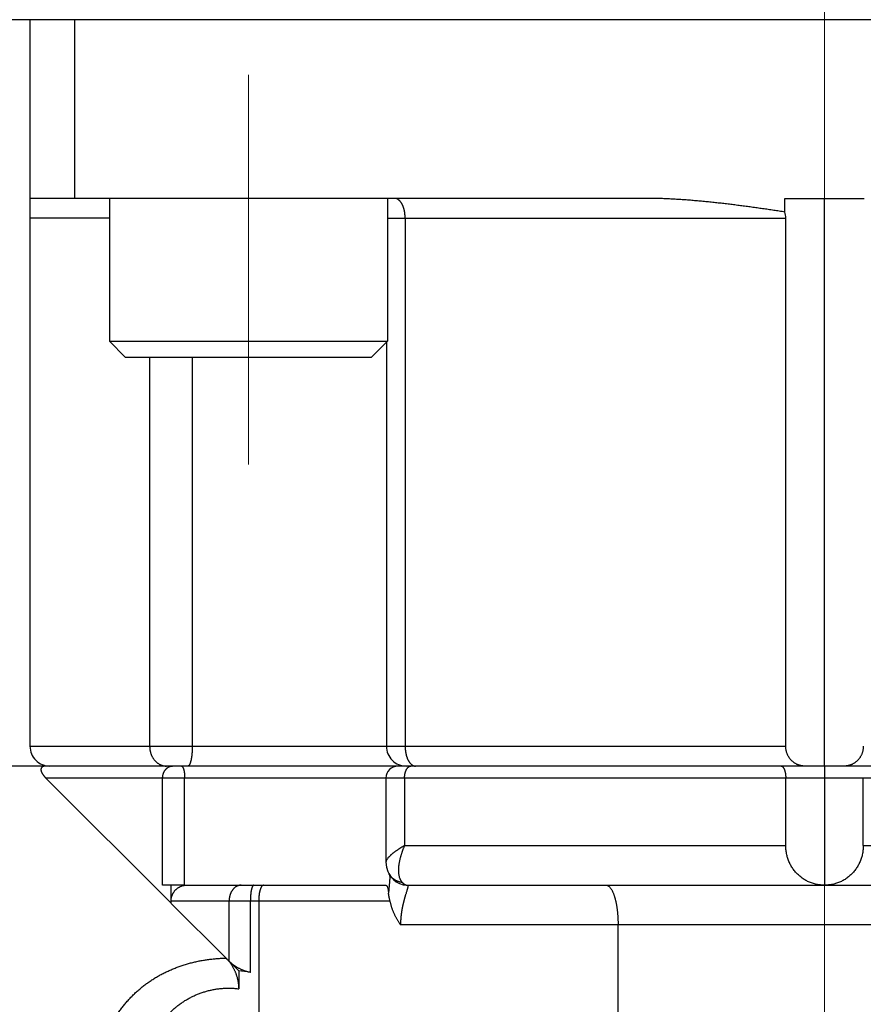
# Model space of a CAD drawing. Header units: millimetres. Extents: x 0 to 1300, y 0 to 891.
# Tile 110 of 142: x 403 to 424, y 488 to 513. Entities that reach past the tile are written whole.
import ezdxf

# ---------------------------------------------------------------- set-up
doc = ezdxf.new("R2010")
doc.units = ezdxf.units.MM
doc.header["$LTSCALE"] = 0.547069
doc.linetypes.add('CENTER', pattern=[50.8, 31.75, -6.35, 6.35, -6.35])
doc.layers.add('NoLayerName_001', color=7, linetype='Continuous')
doc.layers.add('NoLayerName_007', color=7, linetype='Continuous')
doc.styles.get("Standard").update_dxf_attribs({"font": 'txt', "bigfont": 'extfont2'})
doc.dimstyles.get("Standard").update_dxf_attribs({"dimtxt": 2.5, "dimasz": 2.5, "dimexe": 1, "dimexo": 1, "dimtad": 1, "dimdec": 3, "dimzin": 0, "dimdsep": 46, "dimtxsty": 'Standard', "dimcen": 2.5, "dimadec": 3, "dimazin": 0, "dimtfac": 0.75, "dimtdec": 3, "dimtmove": 0, "dimatfit": 3, "dimfxl": 1, "dimarcsym": 0})

# ---------------------------------------------------------------- blocks, each defined once
blk = doc.blocks.new('_OPEN30')
at = {"color": 0, "linetype": 'ByBlock', "lineweight": -2}
for p, q in [((-1, 0.267949), (0, 0)), ((0, 0), (-1, -0.267949)), ((0, 0), (-1, 0))]:
    blk.add_line(p, q, dxfattribs=at)
blk = doc.blocks.new('*D143')
at = {"layer": 'Defpoints', "color": 0}
for p in [(334.5, 555.491), (555, 527.991), (334.5, 392.362)]:
    blk.add_point(p, dxfattribs=at)
at = {"layer": 'NoLayerName_001', "color": 0, "linetype": 'Continuous', "lineweight": 13}
for p, q in [((334.5, 552.491), (334.5, 389.362)), ((555, 524.991), (555, 389.362)), ((550.5, 392.362), (339, 392.362))]:
    blk.add_line(p, q, dxfattribs=at)
at = {"layer": 'NoLayerName_001', "color": 0, "lineweight": 13, "xscale": 4.5, "yscale": 4.5, "zscale": 4.5, "rotation": 180}
blk.add_blockref('_OPEN30', (334.5, 392.362), dxfattribs=at)
at = {"layer": 'NoLayerName_001', "color": 0, "lineweight": 13, "xscale": 4.5, "yscale": 4.5, "zscale": 4.5}
blk.add_blockref('_OPEN30', (555, 392.362), dxfattribs=at)
at = {"layer": 'NoLayerName_001', "color": 0, "lineweight": 13, "insert": (444.75, 401.584), "char_height": 10.5, "attachment_point": 5}
blk.add_mtext('\\W0.8000;２２１', dxfattribs=at)

msp = doc.modelspace()

# ---------------------------------------------------------------- linework, layer by layer
at = {"layer": 'NoLayerName_001', "color": 4, "linetype": 'CENTER', "lineweight": 13}
for p, q in [((423, 516.0819), (423, 508.0412)), ((423, 490.7412), (423, 441.2816))]:
    msp.add_line(p, q, dxfattribs=at)
at = {"layer": 'NoLayerName_001', "color": 7, "linetype": 'Continuous', "lineweight": 25}
msp.add_line((443.6, 512.5412), (401.4, 512.5412), dxfattribs=at)
at = {"layer": 'NoLayerName_001', "color": 2, "linetype": 'CENTER', "lineweight": 13}
msp.add_line((408.5, 501.334), (408.5, 511.1484), dxfattribs=at)
at = {"layer": 'NoLayerName_001', "color": 110, "linetype": 'Continuous', "lineweight": 25}
for p, q in [((405, 508.0412), (405, 504.4412)), ((412, 508.0412), (412, 504.4412)), ((405, 504.4412), (405.4, 504.0412)), ((405, 504.4412), (412, 504.4412)), ((412, 504.4412), (411.6, 504.0412)), ((405.4, 504.0412), (411.6, 504.0412))]:
    msp.add_line(p, q, dxfattribs=at)
at = {"layer": 'NoLayerName_007', "color": 7, "linetype": 'Continuous', "lineweight": 25}
for p, q in [((403, 512.5412), (403, 494.2412)), ((404.1254, 508.0412), (404.1254, 512.5412)), ((418.5, 508.0412), (403, 508.0412)), ((422, 508.0412), (424, 508.0412)), ((422, 507.6973), (422, 508.0412)), ((423, 493.7412), (423, 508.0412)), ((422.0238, 494.2412), (422.0238, 507.5412)), ((411.9715, 504.4127), (411.9715, 494.2412)), ((442.6, 493.7412), (383, 493.7412)), ((423, 493.7412), (423, 493.4412)), ((406.5531, 490.2881), (403.4, 493.4412)), ((411.9608, 493.4412), (411.9608, 491.3217)), ((422.024, 491.7412), (422.024, 493.4412)), ((423, 493.4412), (423, 490.7412)), ((423.976, 491.7412), (423.976, 493.4412)), ((411.9608, 491.3208), (411.9608, 491.3204)), ((406.894, 490.7412), (406.3393, 490.7412)), ((406.5531, 490.2881), (406.5531, 490.7412)), ((406.9497, 490.7412), (411.954, 490.7412)), ((412.4835, 490.7417), (412.5063, 490.7412)), ((412.5062, 490.7412), (433.4368, 490.7412)), ((406.5567, 490.2841), (407.9361, 488.9046)), ((408.0132, 488.8274), (408.2535, 488.5872)), ((408.2535, 488.5872), (408.2535, 488.1325))]:
    msp.add_line(p, q, dxfattribs=at)
at = {"layer": 'NoLayerName_007', "color": 8, "linetype": 'Continuous', "lineweight": 25}
for p, q in [((405, 507.5412), (403, 507.5412)), ((412, 507.5412), (422.0238, 507.5412)), ((412.4436, 507.5412), (412.4436, 494.2412)), ((406.0128, 504.0412), (406.0128, 494.2412)), ((407.0853, 504.0412), (407.0853, 494.2412)), ((403, 494.2412), (422.0238, 494.2412)), ((442.9, 493.4412), (403.4, 493.4412)), ((406.3393, 490.7412), (406.3393, 493.4412)), ((406.894, 490.7412), (406.894, 493.4412)), ((412.4296, 493.4412), (412.4296, 491.7412)), ((412.4296, 491.7412), (422.024, 491.7412)), ((423.976, 491.7412), (433.4626, 491.7412)), ((412.0502, 490.8265), (412.0258, 490.5418)), ((408.0132, 490.3412), (406.5522, 490.3412)), ((412.0645, 490.3412), (408.0132, 490.3412)), ((408.0132, 488.8274), (408.0132, 490.3412)), ((408.5473, 488.5437), (408.5473, 490.3412)), ((408.7575, 490.3412), (408.7575, 465.9038)), ((437.374, 489.7412), (412.3273, 489.7412)), ((417.8034, 462.1272), (417.8034, 489.7412))]:
    msp.add_line(p, q, dxfattribs=at)
at = {"layer": 'NoLayerName_007', "color": 7, "linetype": 'Continuous', "lineweight": 25}
for points in [[(411.9607, 491.3206), (411.9728, 491.1983), (412.0092, 491.0825), (412.0313, 491.0371)], [(412.0336, 491.0327), (412.0467, 491.0101), (412.0919, 490.9451), (412.1491, 490.8832), (412.2208, 490.8269), (412.3039, 490.7825), (412.3916, 490.7541), (412.4835, 490.7417)]]:
    msp.add_lwpolyline(points, dxfattribs=at)
for centre, radius, start, end in [((421.5007, 507.5412), 0.5231, 0.0035, 17.36305), ((403.5, 494.2412), 0.5, 180, 270.00165), ((412.4715, 494.2412), 0.5, 180, 270.00013), ((412.2608, 493.4412), 0.3, 90.0003, 180), ((408.0049, 485.8893), 2.7093, 78.45048, 84.73528)]:
    msp.add_arc(centre, radius, start, end, dxfattribs=at)
at = {"layer": 'NoLayerName_007', "color": 8, "linetype": 'Continuous', "lineweight": 25}
msp.add_arc((409.1742, 491.1213), 2.8899, 356.90264, 357.40055, dxfattribs=at)
for points, knots in [([(412.4436, 507.5412), (412.4436, 507.547), (412.4436, 507.5587), (412.4431, 507.5761), (412.4423, 507.5936), (412.4411, 507.6111), (412.4397, 507.6285), (412.4379, 507.6459), (412.4357, 507.6633), (412.4332, 507.6806), (412.4304, 507.6979), (412.4272, 507.7151), (412.4237, 507.7323), (412.4198, 507.7494), (412.4155, 507.7664), (412.4108, 507.7833), (412.4057, 507.8001), (412.4002, 507.8167), (412.3942, 507.8332), (412.3878, 507.8494), (412.3808, 507.8655), (412.3733, 507.8813), (412.3653, 507.8969), (412.3568, 507.9121), (412.3477, 507.9271), (412.3379, 507.9416), (412.3275, 507.9556), (412.3165, 507.9692), (412.3047, 507.982), (412.292, 507.9942), (412.2783, 508.0053), (412.2635, 508.0154), (412.2479, 508.0241), (412.2315, 508.0314), (412.2146, 508.0368), (412.1973, 508.0406), (412.1855, 508.0408), (412.1797, 508.0412)], [0, 0, 0, 0, 0.01746569, 0.03493762, 0.05241523, 0.0698982, 0.0873864, 0.10487998, 0.12237931, 0.13988504, 0.15739809, 0.17491963, 0.19245116, 0.20999273, 0.22753798, 0.24508014, 0.26261418, 0.28013692, 0.29764718, 0.31514593, 0.33263645, 0.35012446, 0.36761824, 0.38512087, 0.40261807, 0.42009804, 0.43755586, 0.45499542, 0.47244174, 0.4899515, 0.50761667, 0.52548373, 0.54343067, 0.56133344, 0.57910594, 0.59671445, 0.61419426, 0.61419426, 0.61419426, 0.61419426]), ([(406.0128, 494.2412), (406.013, 494.2332), (406.0131, 494.2171), (406.0147, 494.193), (406.0172, 494.1689), (406.0206, 494.1449), (406.0251, 494.1211), (406.0306, 494.0975), (406.0371, 494.0741), (406.0446, 494.0511), (406.0531, 494.0283), (406.0626, 494.006), (406.073, 493.9842), (406.0845, 493.9628), (406.097, 493.9421), (406.1105, 493.9219), (406.1249, 493.9025), (406.1403, 493.8838), (406.1567, 493.8659), (406.174, 493.8488), (406.1922, 493.8328), (406.2113, 493.8178), (406.2312, 493.8039), (406.2519, 493.7912), (406.2733, 493.7798), (406.2955, 493.7698), (406.3183, 493.7612), (406.3416, 493.754), (406.3653, 493.7484), (406.3893, 493.7443), (406.4134, 493.7416), (406.4295, 493.7415), (406.4375, 493.7412)], [0, 0, 0, 0, 0.02411487, 0.04827138, 0.07246064, 0.09667427, 0.12090472, 0.14514561, 0.16939197, 0.19364058, 0.21788919, 0.24213261, 0.26636642, 0.29058889, 0.31480138, 0.33900867, 0.36321943, 0.38744651, 0.41169668, 0.43595764, 0.46021894, 0.48447598, 0.50873096, 0.53299378, 0.55728304, 0.58161841, 0.60598382, 0.63035034, 0.65469016, 0.6789784, 0.70319515, 0.72732736, 0.72732736, 0.72732736, 0.72732736]), ([(407.0853, 494.2412), (407.0853, 494.2368), (407.0853, 494.228), (407.0852, 494.2148), (407.085, 494.2017), (407.0847, 494.1885), (407.0844, 494.1753), (407.0839, 494.1621), (407.0834, 494.1489), (407.0828, 494.1358), (407.0822, 494.1226), (407.0814, 494.1094), (407.0806, 494.0963), (407.0796, 494.0831), (407.0786, 494.07), (407.0775, 494.0568), (407.0762, 494.0437), (407.0749, 494.0305), (407.0735, 494.0174), (407.072, 494.0043), (407.0704, 493.9912), (407.0686, 493.9782), (407.0668, 493.9652), (407.0648, 493.9521), (407.0627, 493.9392), (407.0604, 493.9262), (407.058, 493.9132), (407.0554, 493.9003), (407.0526, 493.8873), (407.0496, 493.8744), (407.0463, 493.8615), (407.0428, 493.8488), (407.0392, 493.8362), (407.0352, 493.8238), (407.031, 493.8117), (407.0263, 493.7995), (407.0207, 493.7872), (407.0141, 493.7748), (407.0067, 493.7624), (407, 493.7554), (406.9969, 493.7518)], [0, 0, 0, 0, 0.01318312, 0.02636693, 0.03955135, 0.0527363, 0.06592175, 0.0791077, 0.09229414, 0.10548114, 0.11866875, 0.13185709, 0.14504629, 0.15823651, 0.17142795, 0.18462084, 0.19781538, 0.21101058, 0.2242042, 0.23739401, 0.25057787, 0.26375374, 0.2769197, 0.29007521, 0.30322773, 0.31638807, 0.32956762, 0.34277836, 0.35603291, 0.36933158, 0.38262702, 0.39586141, 0.40897795, 0.42192117, 0.43472287, 0.44765142, 0.46103276, 0.47520394, 0.48991999, 0.50417545, 0.50417545, 0.50417545, 0.50417545]), ([(412.4436, 494.2412), (412.4437, 494.2345), (412.4437, 494.2211), (412.4444, 494.2009), (412.4454, 494.1808), (412.4469, 494.1606), (412.4488, 494.1405), (412.4512, 494.1204), (412.4541, 494.1004), (412.4574, 494.0804), (412.4612, 494.0606), (412.4655, 494.0409), (412.4704, 494.0212), (412.4757, 494.0018), (412.4816, 493.9825), (412.488, 493.9634), (412.495, 493.9445), (412.5026, 493.9259), (412.5109, 493.9075), (412.5198, 493.8895), (412.5295, 493.8718), (412.54, 493.8546), (412.5514, 493.8378), (412.5636, 493.8217), (412.5769, 493.8065), (412.591, 493.792), (412.6015, 493.7836), (412.6066, 493.7793)], [0, 0, 0, 0, 0.02011643, 0.04027159, 0.06045644, 0.0806626, 0.10088244, 0.12110913, 0.14133667, 0.16155999, 0.18177499, 0.2019786, 0.22216886, 0.24234499, 0.26250743, 0.28265795, 0.30279817, 0.3229267, 0.34304651, 0.36316735, 0.38330635, 0.40348867, 0.42372793, 0.44397239, 0.46417417, 0.48431461, 0.5044098, 0.5044098, 0.5044098, 0.5044098]), ([(412.6066, 493.7793), (412.6073, 493.7787), (412.6088, 493.7775), (412.6111, 493.7758), (412.6134, 493.7741), (412.6157, 493.7724), (412.6181, 493.7708), (412.6205, 493.7692), (412.6229, 493.7677), (412.6253, 493.7661), (412.6278, 493.7646), (412.6302, 493.7632), (412.6327, 493.7618), (412.6352, 493.7604), (412.6378, 493.7591), (412.6403, 493.7578), (412.6429, 493.7565), (412.6455, 493.7553), (412.6481, 493.7541), (412.6508, 493.753), (412.6534, 493.7519), (412.6552, 493.7512), (412.6561, 493.7509)], [0, 0, 0, 0, 0.002859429, 0.005718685, 0.008578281, 0.011438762, 0.014300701, 0.017164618, 0.020030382, 0.022897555, 0.025765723, 0.028634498, 0.03150352, 0.034372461, 0.037241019, 0.040108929, 0.042975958, 0.045841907, 0.048706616, 0.051569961, 0.054431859, 0.057292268, 0.057292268, 0.057292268, 0.057292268]), ([(406.3393, 493.4412), (406.3394, 493.4475), (406.3395, 493.4602), (406.3411, 493.4791), (406.3435, 493.498), (406.347, 493.5168), (406.3516, 493.5354), (406.3571, 493.5538), (406.3638, 493.5718), (406.3715, 493.5894), (406.3804, 493.6065), (406.3903, 493.6231), (406.4014, 493.639), (406.4136, 493.6542), (406.4268, 493.6685), (406.441, 493.6819), (406.456, 493.6942), (406.4718, 493.7053), (406.4883, 493.7151), (406.5055, 493.7235), (406.5231, 493.7306), (406.5354, 493.7337), (406.5414, 493.7354)], [0, 0, 0, 0, 0.01890865, 0.037906, 0.05697038, 0.07608336, 0.09523058, 0.11440264, 0.13359589, 0.15281341, 0.17206585, 0.19137227, 0.21075945, 0.23022212, 0.24971351, 0.26918704, 0.28860118, 0.30792229, 0.32712755, 0.34620823, 0.36517304, 0.38405166, 0.38405166, 0.38405166, 0.38405166]), ([(406.5414, 493.7354), (406.5425, 493.7357), (406.5446, 493.7362), (406.5479, 493.7368), (406.5511, 493.7375), (406.5543, 493.7381), (406.5576, 493.7386), (406.5609, 493.7391), (406.5641, 493.7395), (406.5674, 493.7399), (406.5707, 493.7403), (406.574, 493.7406), (406.5773, 493.7408), (406.5805, 493.741), (406.5838, 493.7411), (406.5871, 493.7412), (406.5893, 493.7412), (406.5904, 493.7412)], [0, 0, 0, 0, 0.003290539, 0.006583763, 0.009879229, 0.013176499, 0.016475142, 0.019774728, 0.023074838, 0.026375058, 0.029674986, 0.032974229, 0.036272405, 0.039569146, 0.042864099, 0.046156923, 0.049447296, 0.049447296, 0.049447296, 0.049447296]), ([(406.8123, 493.7412), (406.8153, 493.7406), (406.8215, 493.7401), (406.8295, 493.7347), (406.8365, 493.728), (406.8425, 493.7201), (406.8477, 493.712), (406.8521, 493.7037), (406.8558, 493.6954), (406.8592, 493.6869), (406.8623, 493.6783), (406.8652, 493.6696), (406.868, 493.6607), (406.8705, 493.6518), (406.8729, 493.6428), (406.875, 493.6338), (406.877, 493.6248), (406.8789, 493.6157), (406.8806, 493.6066), (406.8822, 493.5975), (406.8836, 493.5884), (406.8849, 493.5793), (406.8861, 493.5702), (406.8872, 493.561), (406.8882, 493.5518), (406.8892, 493.5426), (406.89, 493.5334), (406.8908, 493.5242), (406.8914, 493.515), (406.892, 493.5058), (406.8926, 493.4966), (406.893, 493.4874), (406.8934, 493.4781), (406.8936, 493.4689), (406.8938, 493.4597), (406.894, 493.4504), (406.894, 493.4443), (406.894, 493.4412)], [0, 0, 0, 0, 0.00902215, 0.0183529, 0.02820714, 0.03822934, 0.04787376, 0.05712018, 0.06619045, 0.07527256, 0.08444809, 0.09369373, 0.10297855, 0.11227008, 0.121545, 0.13080406, 0.14005105, 0.14928926, 0.15852145, 0.16774993, 0.17697655, 0.18620273, 0.19542954, 0.20465766, 0.21388746, 0.22311893, 0.23235184, 0.24158591, 0.25082089, 0.26005647, 0.26929235, 0.27852819, 0.28776366, 0.2969984, 0.30623202, 0.31546415, 0.32469437, 0.32469437, 0.32469437, 0.32469437]), ([(406.9969, 493.7518), (406.9933, 493.7492), (406.9869, 493.7427), (406.9779, 493.7422), (406.9738, 493.7412)], [0, 0, 0, 0, 0.013208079, 0.025900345, 0.025900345, 0.025900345, 0.025900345]), ([(412.4296, 493.4412), (412.4297, 493.4466), (412.4297, 493.4573), (412.4304, 493.4734), (412.4314, 493.4895), (412.4329, 493.5055), (412.4349, 493.5214), (412.4375, 493.5374), (412.4406, 493.5532), (412.4443, 493.569), (412.4487, 493.5848), (412.4536, 493.6004), (412.4593, 493.616), (412.4656, 493.6314), (412.4726, 493.6467), (412.4805, 493.6616), (412.4892, 493.6758), (412.4988, 493.6893), (412.5094, 493.7018), (412.521, 493.7131), (412.5337, 493.7231), (412.5431, 493.7281), (412.5477, 493.7308)], [0, 0, 0, 0, 0.01610828, 0.03220005, 0.04828181, 0.06436247, 0.08045352, 0.09656916, 0.11272639, 0.12894513, 0.14524821, 0.16166144, 0.17821354, 0.1949326, 0.21176886, 0.22860275, 0.24533332, 0.26188871, 0.27823443, 0.29438331, 0.31040622, 0.32644174, 0.32644174, 0.32644174, 0.32644174]), ([(412.5477, 493.7308), (412.5486, 493.7313), (412.5503, 493.7321), (412.5529, 493.7333), (412.5555, 493.7344), (412.5582, 493.7354), (412.5609, 493.7364), (412.5636, 493.7373), (412.5664, 493.7381), (412.5692, 493.7388), (412.572, 493.7394), (412.5748, 493.74), (412.5776, 493.7404), (412.5804, 493.7408), (412.5833, 493.741), (412.5861, 493.7412), (412.588, 493.7412), (412.589, 493.7412)], [0, 0, 0, 0, 0.002839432, 0.00568954, 0.00854817, 0.01141324, 0.014282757, 0.017154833, 0.020027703, 0.022899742, 0.025769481, 0.028635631, 0.031497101, 0.034353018, 0.03720275, 0.040045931, 0.042882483, 0.042882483, 0.042882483, 0.042882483]), ([(412.6561, 493.7509), (412.6572, 493.7505), (412.6594, 493.7497), (412.6627, 493.7486), (412.666, 493.7475), (412.6694, 493.7465), (412.6728, 493.7456), (412.6762, 493.7448), (412.6797, 493.7441), (412.6831, 493.7434), (412.6866, 493.7428), (412.6901, 493.7423), (412.6936, 493.7419), (412.6971, 493.7416), (412.7006, 493.7414), (412.7041, 493.7412), (412.7064, 493.7412), (412.7076, 493.7412)], [0, 0, 0, 0, 0.003495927, 0.006999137, 0.010508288, 0.014022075, 0.017539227, 0.02105852, 0.024578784, 0.028098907, 0.031617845, 0.035134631, 0.03864838, 0.042158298, 0.045663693, 0.049163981, 0.052658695, 0.052658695, 0.052658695, 0.052658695]), ([(412.4296, 491.7412), (412.4235, 491.7376), (412.4112, 491.7303), (412.3928, 491.7193), (412.3745, 491.7082), (412.3562, 491.697), (412.338, 491.6857), (412.3199, 491.6743), (412.3018, 491.6627), (412.2839, 491.651), (412.266, 491.6392), (412.2482, 491.6271), (412.2305, 491.6149), (412.213, 491.6026), (412.1955, 491.59), (412.1783, 491.5772), (412.1612, 491.5642), (412.1443, 491.551), (412.1276, 491.5376), (412.1111, 491.5239), (412.0949, 491.51), (412.079, 491.4959), (412.0633, 491.4815), (412.0481, 491.4666), (412.0332, 491.4512), (412.0189, 491.4351), (412.0052, 491.4182), (411.9921, 491.4006), (411.98, 491.3821), (411.9699, 491.3626), (411.9623, 491.3422), (411.9616, 491.3278), (411.9608, 491.3208)], [0, 0, 0, 0, 0.02142765, 0.04285197, 0.0642742, 0.08569577, 0.10711831, 0.1285437, 0.1499741, 0.17141196, 0.19286004, 0.21432145, 0.23579938, 0.25729064, 0.27878557, 0.30027472, 0.32174918, 0.34320064, 0.36462144, 0.3860046, 0.4073439, 0.42863661, 0.4499059, 0.47119435, 0.49255481, 0.51405217, 0.53576484, 0.55778469, 0.58001005, 0.60198241, 0.62346939, 0.64471816, 0.64471816, 0.64471816, 0.64471816]), ([(412.4296, 491.7412), (412.4258, 491.7325), (412.4181, 491.7153), (412.4071, 491.6891), (412.3965, 491.6628), (412.3861, 491.6364), (412.3762, 491.6098), (412.3666, 491.5831), (412.3573, 491.5563), (412.3485, 491.5293), (412.34, 491.5022), (412.3319, 491.475), (412.3242, 491.4476), (412.317, 491.4202), (412.3102, 491.3926), (412.3039, 491.3649), (412.2981, 491.3371), (412.2928, 491.3093), (412.2881, 491.2813), (412.284, 491.2532), (412.2806, 491.225), (412.2778, 491.1967), (412.2759, 491.1684), (412.2747, 491.14), (412.2745, 491.1116), (412.2752, 491.0831), (412.2769, 491.0546), (412.2798, 491.0262), (412.2839, 490.998), (412.2896, 490.9701), (412.2966, 490.9425), (412.303, 490.9247), (412.3059, 490.9157)], [0, 0, 0, 0, 0.02836584, 0.05673604, 0.08511025, 0.11348819, 0.14186965, 0.17025452, 0.19864278, 0.22703449, 0.25542979, 0.28382769, 0.31222486, 0.34061858, 0.36900727, 0.39739057, 0.42576939, 0.45414599, 0.48252405, 0.51090626, 0.53929019, 0.56767581, 0.5960676, 0.62447482, 0.65291199, 0.68139917, 0.70994704, 0.73850789, 0.76703272, 0.79549432, 0.82389098, 0.85225032, 0.85225032, 0.85225032, 0.85225032]), ([(412.3709, 490.8092), (412.3641, 490.8102), (412.3503, 490.8121), (412.3298, 490.8163), (412.3095, 490.8212), (412.2893, 490.8271), (412.2694, 490.8338), (412.2498, 490.8414), (412.2306, 490.8499), (412.2118, 490.8593), (412.1934, 490.8695), (412.1755, 490.8806), (412.1581, 490.8926), (412.1414, 490.9053), (412.1253, 490.9189), (412.1098, 490.9332), (412.0951, 490.9483), (412.0811, 490.964), (412.0679, 490.9803), (412.0556, 490.9972), (412.044, 491.0146), (412.0372, 491.0267), (412.0336, 491.0327)], [0, 0, 0, 0, 0.02082955, 0.04171466, 0.06264464, 0.08360955, 0.10460052, 0.12561005, 0.14663242, 0.16766397, 0.1887035, 0.20975256, 0.2308144, 0.25188512, 0.27295644, 0.29401919, 0.31506376, 0.33608057, 0.35706053, 0.3779955, 0.39887875, 0.41970549, 0.41970549, 0.41970549, 0.41970549]), ([(412.0599, 490.9652), (412.0598, 490.9629), (412.0595, 490.9583), (412.0591, 490.9513), (412.0586, 490.9421), (412.0579, 490.9305), (412.057, 490.9166), (412.056, 490.9028), (412.055, 490.8889), (412.054, 490.875), (412.0528, 490.8589), (412.0515, 490.8427), (412.0506, 490.8311), (412.0502, 490.8265)], [0, 0, 0, 0, 0.00695023, 0.01390047, 0.02085073, 0.03475125, 0.04865178, 0.06255234, 0.07645298, 0.09035368, 0.10425441, 0.12510546, 0.13900602, 0.13900602, 0.13900602, 0.13900602]), ([(412.3059, 490.9157), (412.3067, 490.9138), (412.3081, 490.9098), (412.3105, 490.904), (412.3129, 490.8982), (412.3154, 490.8925), (412.318, 490.8868), (412.3208, 490.8812), (412.3236, 490.8755), (412.3265, 490.87), (412.3296, 490.8645), (412.3328, 490.859), (412.3361, 490.8536), (412.3395, 490.8483), (412.343, 490.8431), (412.3466, 490.838), (412.3504, 490.8329), (412.3543, 490.8279), (412.3582, 490.8231), (412.3623, 490.8183), (412.3666, 490.8137), (412.3695, 490.8107), (412.3709, 490.8092)], [0, 0, 0, 0, 0.00626263, 0.01252403, 0.01878672, 0.0250534, 0.03132695, 0.03761013, 0.04390248, 0.05020161, 0.05650528, 0.06281143, 0.06911818, 0.07542386, 0.08172703, 0.08802645, 0.09432117, 0.10061046, 0.10689391, 0.11317137, 0.11944301, 0.12570933, 0.12570933, 0.12570933, 0.12570933]), ([(412.3709, 490.8092), (412.3727, 490.8074), (412.3763, 490.8037), (412.3819, 490.7985), (412.3875, 490.7933), (412.3933, 490.7883), (412.3993, 490.7834), (412.4055, 490.7787), (412.4118, 490.7742), (412.4184, 490.7698), (412.4251, 490.7657), (412.4319, 490.7618), (412.4389, 490.7582), (412.4461, 490.7549), (412.4533, 490.7518), (412.4607, 490.7491), (412.4681, 490.7468), (412.4756, 490.7448), (412.4832, 490.7432), (412.4909, 490.7421), (412.4985, 490.7413), (412.5036, 490.7413), (412.5062, 490.7412)], [0, 0, 0, 0, 0.00766484, 0.01531981, 0.02297686, 0.03064931, 0.03835197, 0.04610119, 0.05390547, 0.06175215, 0.06962627, 0.077514, 0.08540284, 0.0932818, 0.10114165, 0.10897517, 0.11677739, 0.12454595, 0.13228138, 0.13998742, 0.14767137, 0.15534436, 0.15534436, 0.15534436, 0.15534436]), ([(408.3145, 490.7412), (408.3083, 490.7409), (408.2961, 490.7408), (408.2777, 490.7383), (408.2596, 490.7346), (408.2418, 490.7294), (408.2243, 490.723), (408.2074, 490.7153), (408.1911, 490.7064), (408.1755, 490.6965), (408.1607, 490.6855), (408.1465, 490.6736), (408.1331, 490.6609), (408.1204, 490.6475), (408.1085, 490.6334), (408.0973, 490.6187), (408.0868, 490.6035), (408.0771, 490.5878), (408.0681, 490.5718), (408.0599, 490.5553), (408.0523, 490.5385), (408.0454, 490.5214), (408.0392, 490.5041), (408.0337, 490.4865), (408.0288, 490.4687), (408.0246, 490.4508), (408.0211, 490.4327), (408.0182, 490.4145), (408.016, 490.3962), (408.0144, 490.3779), (408.0134, 490.3596), (408.0133, 490.3473), (408.0132, 490.3412)], [0, 0, 0, 0, 0.01836357, 0.03680775, 0.05532566, 0.0738971, 0.09249175, 0.11107223, 0.12959888, 0.14807191, 0.16652438, 0.18497806, 0.20344259, 0.22191668, 0.24038934, 0.25884147, 0.27726539, 0.29567454, 0.31408022, 0.33248981, 0.35090706, 0.36933236, 0.387763, 0.40619362, 0.42462068, 0.44304406, 0.46146265, 0.47987425, 0.49827567, 0.51666288, 0.53503113, 0.55337505, 0.55337505, 0.55337505, 0.55337505]), ([(408.6349, 490.7412), (408.6312, 490.7402), (408.623, 490.7393), (408.6138, 490.7302), (408.6062, 490.7198), (408.6, 490.7083), (408.5947, 490.697), (408.5903, 490.6859), (408.5865, 490.6747), (408.583, 490.6634), (408.5798, 490.6519), (408.5767, 490.6402), (408.5739, 490.6284), (408.5713, 490.6165), (408.5689, 490.6047), (408.5667, 490.5928), (408.5646, 490.5809), (408.5627, 490.569), (408.561, 490.5571), (408.5594, 490.5452), (408.558, 490.5333), (408.5566, 490.5213), (408.5554, 490.5094), (408.5543, 490.4974), (408.5532, 490.4855), (408.5523, 490.4735), (408.5514, 490.4615), (408.5506, 490.4495), (408.5499, 490.4375), (408.5493, 490.4255), (408.5488, 490.4134), (408.5483, 490.4014), (408.548, 490.3894), (408.5477, 490.3773), (408.5475, 490.3653), (408.5474, 490.3532), (408.5474, 490.3452), (408.5473, 490.3412)], [0, 0, 0, 0, 0.01154167, 0.02380707, 0.03708774, 0.05037489, 0.06280228, 0.0746496, 0.08631969, 0.09813509, 0.11012656, 0.12223199, 0.13438743, 0.14653059, 0.15863898, 0.170718, 0.18277321, 0.19480971, 0.20683217, 0.21884485, 0.23085166, 0.24285612, 0.25486144, 0.26687052, 0.27888579, 0.29090748, 0.30293474, 0.3149667, 0.32700246, 0.33904112, 0.35108177, 0.36312349, 0.37516535, 0.38720641, 0.39924572, 0.41128232, 0.42331525, 0.42331525, 0.42331525, 0.42331525]), ([(408.8787, 490.7412), (408.8747, 490.7405), (408.8663, 490.74), (408.855, 490.7336), (408.8448, 490.7254), (408.8359, 490.7156), (408.8281, 490.7052), (408.8215, 490.6944), (408.8157, 490.6834), (408.8106, 490.6721), (408.8058, 490.6607), (408.8014, 490.649), (408.7972, 490.6372), (408.7934, 490.6253), (408.7898, 490.6133), (408.7865, 490.6012), (408.7834, 490.5891), (408.7806, 490.5769), (408.778, 490.5647), (408.7756, 490.5524), (408.7734, 490.5401), (408.7714, 490.5278), (408.7695, 490.5155), (408.7678, 490.5031), (408.7663, 490.4907), (408.7649, 490.4783), (408.7636, 490.4659), (408.7624, 490.4534), (408.7614, 490.441), (408.7605, 490.4285), (408.7597, 490.4161), (408.759, 490.4036), (408.7585, 490.3911), (408.758, 490.3787), (408.7577, 490.3662), (408.7576, 490.3537), (408.7575, 490.3454), (408.7575, 490.3412)], [0, 0, 0, 0, 0.01228507, 0.02487931, 0.03802763, 0.05142721, 0.06450714, 0.07709755, 0.08944197, 0.10175085, 0.11415001, 0.12663065, 0.13916143, 0.15170843, 0.16424086, 0.17675515, 0.18925651, 0.20174926, 0.21423688, 0.22672203, 0.23920667, 0.25169201, 0.26417867, 0.27666663, 0.28915536, 0.30164424, 0.31413317, 0.32662206, 0.33911081, 0.35159926, 0.36408725, 0.37657457, 0.38906098, 0.40154622, 0.41402998, 0.42651196, 0.4389918, 0.4389918, 0.4389918, 0.4389918]), ([(412.5077, 490.7412), (412.5101, 490.7363), (412.5177, 490.7262), (412.5134, 490.7083), (412.51, 490.6916), (412.5061, 490.6752), (412.5019, 490.6586), (412.4973, 490.642), (412.4925, 490.6257), (412.4877, 490.6094), (412.4812, 490.5877), (412.4713, 490.555), (412.4613, 490.5224), (412.4531, 490.4952), (412.4482, 490.4788), (412.4434, 490.4625), (412.4386, 490.4462), (412.4339, 490.4298), (412.4292, 490.4134), (412.4246, 490.397), (412.4201, 490.3805), (412.4157, 490.3641), (412.4113, 490.3476), (412.407, 490.3311), (412.4028, 490.3146), (412.3987, 490.298), (412.3946, 490.2814), (412.3907, 490.2648), (412.3869, 490.2482), (412.3832, 490.2316), (412.3795, 490.2149), (412.376, 490.1982), (412.3726, 490.1815), (412.3693, 490.1648), (412.3661, 490.1481), (412.363, 490.1313), (412.36, 490.1145), (412.3572, 490.0977), (412.3545, 490.0809), (412.3519, 490.064), (412.3502, 490.0528), (412.3494, 490.0471)], [0, 0, 0, 0, 0.01634776, 0.03540777, 0.05129716, 0.06836507, 0.08578175, 0.10286856, 0.11979914, 0.13677987, 0.15383567, 0.18800302, 0.23916408, 0.25620146, 0.27323579, 0.29027026, 0.30730798, 0.32434996, 0.34139551, 0.3584439, 0.3754945, 0.39254667, 0.40959986, 0.42665354, 0.44370724, 0.46076058, 0.47781337, 0.49486554, 0.51191709, 0.52896804, 0.54601847, 0.56306851, 0.58011831, 0.5971681, 0.61421815, 0.63126877, 0.64832007, 0.66537192, 0.68242421, 0.69947686, 0.71652982, 0.71652982, 0.71652982, 0.71652982]), ([(417.5004, 490.7412), (417.5092, 490.7399), (417.5276, 490.7389), (417.5527, 490.7265), (417.5758, 490.71), (417.5966, 490.6897), (417.6151, 490.6674), (417.6313, 490.6443), (417.6454, 490.6206), (417.6579, 490.5965), (417.6692, 490.572), (417.6798, 490.547), (417.6898, 490.5216), (417.6991, 490.4959), (417.7079, 490.47), (417.7161, 490.4438), (417.7237, 490.4175), (417.7308, 490.3911), (417.7374, 490.3646), (417.7436, 490.338), (417.7494, 490.3114), (417.7548, 490.2846), (417.7599, 490.2578), (417.7646, 490.2309), (417.769, 490.2039), (417.7731, 490.1769), (417.777, 490.1499), (417.7805, 490.1228), (417.7838, 490.0957), (417.7868, 490.0685), (417.7895, 490.0413), (417.792, 490.0141), (417.7942, 489.9869), (417.7962, 489.9596), (417.7979, 489.9323), (417.7994, 489.9051), (417.8006, 489.8778), (417.8016, 489.8505), (417.8024, 489.8231), (417.8028, 489.8049), (417.8029, 489.7958)], [0, 0, 0, 0, 0.0269018, 0.0542564, 0.0826908, 0.1119193, 0.1411065, 0.169339, 0.1967393, 0.2237284, 0.2506566, 0.2777583, 0.3050303, 0.3324156, 0.359854, 0.3872821, 0.4146568, 0.4419875, 0.4692894, 0.4965757, 0.5238573, 0.5511434, 0.5784383, 0.6057417, 0.6330527, 0.66037, 0.6876918, 0.715016, 0.7423406, 0.7696654, 0.7969907, 0.8243165, 0.8516426, 0.878969, 0.9062952, 0.9336209, 0.9609455, 0.9882684, 1.0155888, 1.0429058, 1.0429058, 1.0429058, 1.0429058]), ([(412.3494, 490.0471), (412.3486, 490.0415), (412.347, 490.0302), (412.3448, 490.0133), (412.3427, 489.9964), (412.3407, 489.9795), (412.3389, 489.9625), (412.3372, 489.9455), (412.3356, 489.9286), (412.3342, 489.9116), (412.3329, 489.8946), (412.3317, 489.8775), (412.3307, 489.8605), (412.3298, 489.8435), (412.329, 489.8264), (412.3284, 489.8094), (412.3279, 489.7924), (412.3275, 489.7753), (412.3273, 489.7583), (412.3273, 489.7469), (412.3273, 489.7412)], [0, 0, 0, 0, 0.01705325, 0.03410679, 0.05116067, 0.06821496, 0.08526977, 0.10232524, 0.11938145, 0.13643818, 0.1534952, 0.17055224, 0.18760906, 0.20466542, 0.2217211, 0.23877586, 0.25582949, 0.27288179, 0.28993255, 0.30698158, 0.30698158, 0.30698158, 0.30698158]), ([(417.8029, 489.7958), (417.8031, 489.7867), (417.8033, 489.7685), (417.8033, 489.7503), (417.8034, 489.7412)], [0, 0, 0, 0, 0.027312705, 0.054620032, 0.054620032, 0.054620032, 0.054620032]), ([(405.1547, 487.4252), (405.1748, 487.4556), (405.2142, 487.517), (405.2778, 487.606), (405.3442, 487.6932), (405.4136, 487.7779), (405.486, 487.8601), (405.5614, 487.9397), (405.6395, 488.0165), (405.7205, 488.0904), (405.804, 488.1613), (405.8901, 488.2291), (405.9785, 488.2938), (406.0691, 488.3554), (406.1619, 488.4137), (406.2566, 488.4687), (406.3531, 488.5204), (406.4513, 488.5688), (406.5512, 488.6139), (406.6524, 488.6557), (406.755, 488.6942), (406.8588, 488.7294), (406.9636, 488.7614), (407.0694, 488.7901), (407.176, 488.8156), (407.2834, 488.8379), (407.3913, 488.857), (407.4997, 488.8729), (407.6085, 488.8857), (407.7176, 488.8952), (407.8268, 488.902), (407.8997, 488.9034), (407.9361, 488.9046)], [0, 0, 0, 0, 0.1093126, 0.2187382, 0.328242, 0.4377937, 0.5473678, 0.6569441, 0.7665092, 0.8760611, 0.9856076, 1.0951531, 1.2046975, 1.3142374, 1.4237658, 1.5332738, 1.6427588, 1.7522403, 1.8617356, 1.9712553, 2.0808042, 2.1903811, 2.2999796, 2.4095887, 2.5191983, 2.6288034, 2.7383957, 2.8479639, 2.9574933, 3.066967, 3.1763653, 3.2856668, 3.2856668, 3.2856668, 3.2856668]), ([(405.9677, 486.7426), (405.9818, 486.771), (406.0094, 486.8282), (406.0544, 486.9123), (406.1017, 486.9951), (406.1517, 487.0763), (406.2044, 487.1559), (406.2598, 487.2336), (406.318, 487.3093), (406.379, 487.3828), (406.4428, 487.454), (406.5093, 487.5226), (406.5785, 487.5884), (406.6504, 487.6514), (406.7248, 487.7112), (406.8017, 487.7678), (406.8812, 487.8209), (406.9629, 487.8705), (407.0469, 487.9163), (407.1328, 487.9583), (407.2206, 487.9963), (407.3101, 488.0304), (407.4011, 488.0603), (407.4934, 488.0859), (407.5869, 488.1071), (407.6813, 488.124), (407.7764, 488.1365), (407.872, 488.1446), (407.9677, 488.1484), (408.0633, 488.1477), (408.1588, 488.143), (408.2219, 488.1357), (408.2535, 488.1325)], [0, 0, 0, 0, 0.0952254, 0.1905394, 0.2859065, 0.3813022, 0.4767144, 0.5721441, 0.6676062, 0.7631177, 0.8586552, 0.9541918, 1.0497106, 1.145206, 1.240685, 1.3361682, 1.4316867, 1.5272483, 1.6228465, 1.7184761, 1.814135, 1.9098256, 2.0055554, 2.1013389, 2.197187, 2.2930762, 2.3889702, 2.484828, 2.5806061, 2.6762598, 2.7717458, 2.8670234, 2.8670234, 2.8670234, 2.8670234])]:
    msp.add_open_spline(points, degree=3, knots=knots, dxfattribs=at)
at = {"layer": 'NoLayerName_007', "color": 7, "linetype": 'Continuous', "lineweight": 25}
for points, knots in [([(422, 507.6973), (421.9536, 507.7043), (421.8608, 507.7184), (421.7215, 507.7392), (421.5822, 507.7597), (421.4429, 507.7798), (421.3035, 507.7996), (421.164, 507.8189), (421.0245, 507.8378), (420.8849, 507.8562), (420.7452, 507.874), (420.6055, 507.8913), (420.4657, 507.9079), (420.3258, 507.9238), (420.1858, 507.9391), (420.0458, 507.9536), (419.9056, 507.9672), (419.7654, 507.9799), (419.6251, 507.9917), (419.4847, 508.0025), (419.3442, 508.0121), (419.2037, 508.0206), (419.063, 508.0278), (418.9223, 508.0336), (418.7816, 508.0379), (418.6408, 508.0407), (418.5469, 508.0409), (418.5, 508.0412)], [0, 0, 0, 0, 0.1407921, 0.2815911, 0.4223947, 0.5632005, 0.7040068, 0.844812, 0.9856149, 1.1264148, 1.2672113, 1.4080047, 1.5487957, 1.6895856, 1.8303761, 1.9711678, 2.1119603, 2.2527544, 2.3935519, 2.5343562, 2.6751719, 2.8159989, 2.9568276, 3.0976497, 3.2384607, 3.3792594, 3.5200488, 3.5200488, 3.5200488, 3.5200488]), ([(422.5063, 493.7412), (422.4977, 493.7414), (422.4806, 493.7416), (422.455, 493.7438), (422.4296, 493.7472), (422.4043, 493.7521), (422.3793, 493.7583), (422.3547, 493.7659), (422.3305, 493.7748), (422.3069, 493.785), (422.2839, 493.7966), (422.2615, 493.8093), (422.2399, 493.8232), (422.219, 493.8383), (422.199, 493.8544), (422.1799, 493.8716), (422.1617, 493.8898), (422.1445, 493.9089), (422.1283, 493.929), (422.1132, 493.9498), (422.0991, 493.9714), (422.0862, 493.9937), (422.0745, 494.0167), (422.0639, 494.0403), (422.0545, 494.0644), (422.0464, 494.0889), (422.0395, 494.1138), (422.0338, 494.139), (422.0294, 494.1644), (422.0262, 494.19), (422.0242, 494.2156), (422.024, 494.2327), (422.0238, 494.2412)], [0, 0, 0, 0, 0.02560359, 0.05126481, 0.07696923, 0.10270198, 0.12844869, 0.15419635, 0.17993465, 0.20566267, 0.23138501, 0.25710418, 0.28282099, 0.30853514, 0.33424591, 0.35995316, 0.38566181, 0.41137849, 0.43710767, 0.46285209, 0.48861331, 0.51439224, 0.54018966, 0.56600622, 0.59183819, 0.61767734, 0.6435129, 0.66933213, 0.69512109, 0.72086521, 0.74654999, 0.77216162, 0.77216162, 0.77216162, 0.77216162]), ([(423.9762, 494.2412), (423.976, 494.2327), (423.9758, 494.2156), (423.9738, 494.19), (423.9706, 494.1644), (423.9662, 494.139), (423.9605, 494.1138), (423.9536, 494.0889), (423.9455, 494.0644), (423.9361, 494.0403), (423.9255, 494.0167), (423.9138, 493.9937), (423.9009, 493.9714), (423.8868, 493.9498), (423.8717, 493.929), (423.8555, 493.9089), (423.8383, 493.8898), (423.8201, 493.8716), (423.801, 493.8544), (423.781, 493.8383), (423.7601, 493.8232), (423.7385, 493.8093), (423.7161, 493.7966), (423.6931, 493.785), (423.6695, 493.7748), (423.6453, 493.7659), (423.6207, 493.7583), (423.5957, 493.7521), (423.5704, 493.7472), (423.545, 493.7438), (423.5194, 493.7416), (423.5023, 493.7414), (423.4937, 493.7412)], [0, 0, 0, 0, 0.02561164, 0.05129641, 0.07704054, 0.10282951, 0.12864875, 0.15448431, 0.18032347, 0.20615543, 0.231972, 0.25776942, 0.28354835, 0.30930957, 0.33505399, 0.36078317, 0.38649985, 0.4122085, 0.43791575, 0.46362653, 0.48934068, 0.51505749, 0.54077667, 0.56649901, 0.59222702, 0.61796532, 0.64371298, 0.66945969, 0.69519244, 0.72089686, 0.74655808, 0.77216167, 0.77216167, 0.77216167, 0.77216167]), ([(403.3995, 493.7412), (403.3964, 493.7412), (403.3902, 493.7411), (403.3808, 493.7406), (403.3715, 493.7398), (403.3622, 493.7385), (403.353, 493.7369), (403.3439, 493.7347), (403.3349, 493.7319), (403.3262, 493.7286), (403.3177, 493.7244), (403.3097, 493.7195), (403.3022, 493.7138), (403.2954, 493.7073), (403.2895, 493.7), (403.2846, 493.6919), (403.2809, 493.6832), (403.2783, 493.6742), (403.2766, 493.6649), (403.276, 493.6555), (403.2762, 493.6461), (403.2772, 493.6367), (403.2788, 493.6275), (403.281, 493.6184), (403.2837, 493.6094), (403.2867, 493.6005), (403.2902, 493.5918), (403.2939, 493.5833), (403.298, 493.5748), (403.3023, 493.5665), (403.3068, 493.5583), (403.3115, 493.5502), (403.3164, 493.5423), (403.3215, 493.5344), (403.3268, 493.5267), (403.3322, 493.519), (403.3378, 493.5115), (403.3435, 493.504), (403.3494, 493.4967), (403.3554, 493.4895), (403.3595, 493.4847), (403.3615, 493.4823)], [0, 0, 0, 0, 0.00934375, 0.01869518, 0.02804938, 0.03740634, 0.04677153, 0.05615127, 0.06553017, 0.07489892, 0.08427054, 0.09367943, 0.10311157, 0.11252125, 0.12189733, 0.13127273, 0.14068206, 0.15011822, 0.15954146, 0.16892207, 0.17829663, 0.18768657, 0.19708628, 0.20647008, 0.21583151, 0.22518502, 0.23453958, 0.24389845, 0.25325983, 0.26261818, 0.27197271, 0.2813269, 0.2906836, 0.30004491, 0.30941226, 0.31878642, 0.32816754, 0.33755518, 0.34694836, 0.3563456, 0.36574492, 0.36574492, 0.36574492, 0.36574492]), ([(421.9063, 493.7412), (421.9106, 493.7406), (421.9194, 493.7403), (421.9316, 493.735), (421.9426, 493.7275), (421.9527, 493.7178), (421.9618, 493.7064), (421.97, 493.6938), (421.9773, 493.6805), (421.9838, 493.6668), (421.9896, 493.6531), (421.9947, 493.6397), (421.9992, 493.6265), (422.003, 493.6135), (422.0064, 493.6007), (422.0092, 493.5879), (422.0118, 493.575), (422.014, 493.5621), (422.016, 493.549), (422.0178, 493.5358), (422.0194, 493.5224), (422.0208, 493.509), (422.0219, 493.4954), (422.0228, 493.4819), (422.0235, 493.4683), (422.0239, 493.4547), (422.0239, 493.4457), (422.024, 493.4412)], [0, 0, 0, 0, 0.01308472, 0.0259805, 0.03925381, 0.05316435, 0.06773019, 0.08280659, 0.09814549, 0.11343377, 0.12832202, 0.1426432, 0.15649488, 0.16998979, 0.18323659, 0.19633932, 0.20939712, 0.22250443, 0.2357376, 0.24909599, 0.26255365, 0.27608474, 0.28966355, 0.30326459, 0.31686264, 0.3304328, 0.34395055, 0.34395055, 0.34395055, 0.34395055]), ([(403.3615, 493.4823), (403.3636, 493.48), (403.3677, 493.4752), (403.374, 493.4683), (403.3804, 493.4614), (403.3868, 493.4546), (403.3934, 493.4479), (403.3978, 493.4435), (403.4, 493.4413)], [0, 0, 0, 0, 0.009398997, 0.018794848, 0.028184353, 0.037563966, 0.04692982, 0.056277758, 0.056277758, 0.056277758, 0.056277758]), ([(423, 490.7412), (422.9828, 490.7417), (422.9484, 490.7419), (422.8969, 490.7462), (422.8456, 490.7529), (422.7947, 490.7623), (422.7443, 490.7745), (422.6946, 490.7893), (422.6458, 490.8068), (422.5981, 490.8269), (422.5515, 490.8496), (422.5062, 490.8748), (422.4624, 490.9023), (422.4201, 490.9322), (422.3794, 490.9643), (422.3406, 490.9986), (422.3037, 491.035), (422.2688, 491.0732), (422.236, 491.1133), (422.2053, 491.1551), (422.1767, 491.1985), (422.1505, 491.2433), (422.1266, 491.2894), (422.1052, 491.3368), (422.0862, 491.3853), (422.0697, 491.4346), (422.0556, 491.4847), (422.0441, 491.5354), (422.0351, 491.5866), (422.0288, 491.638), (422.0246, 491.6896), (422.0244, 491.724), (422.024, 491.7412)], [0, 0, 0, 0, 0.0515429, 0.1031971, 0.1549316, 0.206717, 0.2585273, 0.3103414, 0.3621449, 0.413937, 0.465722, 0.5175012, 0.5692743, 0.6210401, 0.6727983, 0.7245512, 0.7763101, 0.8280878, 0.8798929, 0.93173, 0.9836015, 1.0355085, 1.0874516, 1.139432, 1.1914427, 1.2434682, 1.2954871, 1.3474736, 1.3993992, 1.4512335, 1.5029463, 1.5545082, 1.5545082, 1.5545082, 1.5545082]), ([(423.976, 491.7412), (423.9756, 491.724), (423.9754, 491.6896), (423.9712, 491.638), (423.9649, 491.5866), (423.9559, 491.5354), (423.9444, 491.4847), (423.9303, 491.4346), (423.9138, 491.3853), (423.8948, 491.3368), (423.8734, 491.2894), (423.8495, 491.2433), (423.8233, 491.1985), (423.7947, 491.1551), (423.764, 491.1133), (423.7312, 491.0732), (423.6963, 491.035), (423.6594, 490.9986), (423.6206, 490.9643), (423.5799, 490.9322), (423.5376, 490.9023), (423.4938, 490.8748), (423.4485, 490.8496), (423.4019, 490.8269), (423.3542, 490.8068), (423.3054, 490.7893), (423.2557, 490.7745), (423.2053, 490.7623), (423.1544, 490.7529), (423.1031, 490.7462), (423.0516, 490.7419), (423.0172, 490.7417), (423, 490.7412)], [0, 0, 0, 0, 0.0515618, 0.1032743, 0.1551084, 0.2070339, 0.2590206, 0.3110398, 0.363066, 0.4150776, 0.4670589, 0.5190031, 0.5709108, 0.6227829, 0.6746202, 0.7264251, 0.7782023, 0.8299604, 0.8817124, 0.9334699, 0.9852352, 1.0370081, 1.0887875, 1.1405728, 1.1923653, 1.2441692, 1.2959834, 1.3477936, 1.3995788, 1.4513129, 1.5029668, 1.5545095, 1.5545095, 1.5545095, 1.5545095]), ([(406.5531, 490.3607), (406.5534, 490.3681), (406.5536, 490.3829), (406.5563, 490.4049), (406.5603, 490.4268), (406.5658, 490.4484), (406.5725, 490.4697), (406.5803, 490.4907), (406.5892, 490.5112), (406.599, 490.5311), (406.6098, 490.5506), (406.6216, 490.5693), (406.6345, 490.5874), (406.6484, 490.6048), (406.6633, 490.6213), (406.6794, 490.637), (406.6963, 490.6518), (406.7142, 490.6656), (406.7328, 490.6785), (406.7522, 490.6903), (406.7722, 490.7011), (406.7927, 490.7108), (406.8137, 490.7194), (406.835, 490.7267), (406.8566, 490.7329), (406.8784, 490.7379), (406.8931, 490.74), (406.9004, 490.7412)], [0, 0, 0, 0, 0.02211183, 0.0442692, 0.06649728, 0.08879653, 0.11114596, 0.13350618, 0.15582463, 0.17807869, 0.2002814, 0.22245378, 0.24462439, 0.26682972, 0.28911429, 0.31151032, 0.33401117, 0.35659996, 0.37925483, 0.40195021, 0.42465796, 0.44734846, 0.46999174, 0.49255857, 0.51502155, 0.53735632, 0.55954274, 0.55954274, 0.55954274, 0.55954274]), ([(406.894, 490.7392), (406.8949, 490.7393), (406.8967, 490.7395), (406.8995, 490.7398), (406.9023, 490.7399), (406.9051, 490.74), (406.9079, 490.7401), (406.9106, 490.7402), (406.9134, 490.7402), (406.9162, 490.7402), (406.919, 490.7402), (406.9218, 490.7403), (406.9246, 490.7403), (406.9274, 490.7404), (406.932, 490.7406), (406.9367, 490.7409), (406.9413, 490.7411), (406.9441, 490.7411), (406.9469, 490.7412), (406.9487, 490.7412), (406.9497, 490.7412)], [0, 0, 0, 0, 0.002784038, 0.005566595, 0.008349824, 0.011134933, 0.013922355, 0.016711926, 0.019503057, 0.022294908, 0.02508656, 0.027877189, 0.030666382, 0.033454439, 0.036241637, 0.044599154, 0.047383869, 0.050168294, 0.052952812, 0.055738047, 0.055738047, 0.055738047, 0.055738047]), ([(411.954, 490.7412), (411.9567, 490.7408), (411.9624, 490.7405), (411.9701, 490.7365), (411.9769, 490.7309), (411.9829, 490.7238), (411.9881, 490.7156), (411.9927, 490.7068), (411.9968, 490.6976), (412.0003, 490.6885), (412.0034, 490.6796), (412.006, 490.6708), (412.0083, 490.6623), (412.0102, 490.6539), (412.0119, 490.6456), (412.0135, 490.6373), (412.0149, 490.6289), (412.0162, 490.6204), (412.0175, 490.6119), (412.0188, 490.6033), (412.02, 490.5946), (412.0211, 490.5858), (412.0222, 490.577), (412.0232, 490.5682), (412.0242, 490.5594), (412.025, 490.5506), (412.0255, 490.5448), (412.0258, 490.5419)], [0, 0, 0, 0, 0.0084483, 0.01678844, 0.02549959, 0.03475272, 0.04449827, 0.05455308, 0.06465653, 0.07450528, 0.08392797, 0.09299154, 0.10178119, 0.11037847, 0.11886118, 0.12730351, 0.13577661, 0.14433844, 0.15299066, 0.16171728, 0.17050233, 0.17932985, 0.18818387, 0.19704845, 0.20590767, 0.21474564, 0.2235465, 0.2235465, 0.2235465, 0.2235465]), ([(412.0645, 490.3412), (412.0638, 490.3445), (412.0624, 490.3512), (412.0602, 490.3612), (412.0557, 490.3811), (412.051, 490.401), (412.0465, 490.421), (412.0442, 490.431), (412.0421, 490.441), (412.0399, 490.451), (412.0379, 490.461), (412.0359, 490.4711), (412.0341, 490.4811), (412.0323, 490.4912), (412.0307, 490.5013), (412.0292, 490.5114), (412.0279, 490.5215), (412.0267, 490.5317), (412.0261, 490.5385), (412.0258, 490.5419)], [0, 0, 0, 0, 0.01021752, 0.02043364, 0.03065041, 0.07155737, 0.08179525, 0.09203469, 0.10227409, 0.11251202, 0.1227473, 0.13297905, 0.1432067, 0.1534301, 0.1636495, 0.17386567, 0.18407989, 0.19429405, 0.20451066, 0.20451066, 0.20451066, 0.20451066]), ([(412.3273, 489.7412), (412.3212, 489.7504), (412.309, 489.7686), (412.2913, 489.7964), (412.274, 489.8244), (412.2572, 489.8527), (412.2408, 489.8813), (412.2249, 489.9101), (412.2095, 489.9393), (412.1946, 489.9687), (412.1804, 489.9984), (412.1666, 490.0284), (412.1535, 490.0587), (412.141, 490.0892), (412.1292, 490.12), (412.1179, 490.151), (412.1073, 490.1822), (412.0974, 490.2136), (412.0881, 490.2453), (412.0795, 490.2771), (412.0716, 490.309), (412.0669, 490.3305), (412.0645, 490.3412)], [0, 0, 0, 0, 0.03291243, 0.06583823, 0.09877353, 0.13171529, 0.16466133, 0.1976104, 0.23056221, 0.26351747, 0.29647793, 0.32944642, 0.36242513, 0.39541075, 0.42839886, 0.46138536, 0.49436653, 0.527339, 0.56029986, 0.59324661, 0.62617725, 0.65909027, 0.65909027, 0.65909027, 0.65909027]), ([(407.9361, 488.9046), (407.9374, 488.9032), (407.94, 488.9006), (407.9439, 488.8966), (407.9478, 488.8926), (407.9516, 488.8885), (407.9554, 488.8844), (407.963, 488.8763), (407.9731, 488.8653), (407.9833, 488.8544), (407.9896, 488.8475), (407.9934, 488.8434), (407.9971, 488.8392), (408.0008, 488.8351), (408.0044, 488.8308), (408.008, 488.8265), (408.0103, 488.8236), (408.0115, 488.8222)], [0, 0, 0, 0, 0.00558451, 0.01116836, 0.0167521, 0.02233613, 0.02792072, 0.03350603, 0.05585537, 0.07262332, 0.07821169, 0.08379888, 0.0893847, 0.0949692, 0.10055272, 0.10613597, 0.11172007, 0.11172007, 0.11172007, 0.11172007]), ([(408.0115, 488.8222), (408.0175, 488.8144), (408.0298, 488.7988), (408.047, 488.7746), (408.0636, 488.75), (408.0795, 488.7249), (408.0947, 488.6994), (408.1093, 488.6735), (408.1233, 488.6473), (408.1367, 488.6209), (408.1495, 488.5941), (408.1616, 488.567), (408.173, 488.5395), (408.1837, 488.5118), (408.1937, 488.4837), (408.203, 488.4554), (408.2116, 488.4268), (408.2194, 488.398), (408.2265, 488.3689), (408.2327, 488.3397), (408.2382, 488.3103), (408.2429, 488.2808), (408.2467, 488.2512), (408.2498, 488.2216), (408.2519, 488.1919), (408.2533, 488.1622), (408.2534, 488.1424), (408.2535, 488.1325)], [0, 0, 0, 0, 0.02966461, 0.05934368, 0.08903947, 0.11874808, 0.14846002, 0.17816084, 0.20784179, 0.23751063, 0.2671781, 0.29685624, 0.3265584, 0.35629923, 0.38608753, 0.41591525, 0.44577196, 0.47564754, 0.50553224, 0.5354168, 0.56529251, 0.59515133, 0.62498595, 0.65478991, 0.68455767, 0.71428474, 0.74396776, 0.74396776, 0.74396776, 0.74396776]), ([(408.5473, 488.5437), (408.5374, 488.5459), (408.5174, 488.5501), (408.4877, 488.5576), (408.4582, 488.5658), (408.4289, 488.5749), (408.3999, 488.5848), (408.3711, 488.5955), (408.3427, 488.607), (408.3146, 488.6194), (408.2868, 488.6325), (408.2594, 488.6465), (408.2325, 488.6612), (408.2059, 488.6767), (408.1799, 488.693), (408.1543, 488.71), (408.1293, 488.7278), (408.1049, 488.7463), (408.081, 488.7655), (408.0577, 488.7854), (408.035, 488.806), (408.0206, 488.8203), (408.0132, 488.8274)], [0, 0, 0, 0, 0.03057521, 0.06118225, 0.09181695, 0.12247511, 0.1531526, 0.18384547, 0.21454997, 0.24526266, 0.27598048, 0.30670083, 0.33742162, 0.36813983, 0.39885093, 0.42955058, 0.46023489, 0.49090045, 0.52154448, 0.55216488, 0.58276039, 0.6133306, 0.6133306, 0.6133306, 0.6133306])]:
    msp.add_open_spline(points, degree=3, knots=knots, dxfattribs=at)

# ---------------------------------------------------------------- dimensions: what is measured, and where the dimension line sits
at = {"layer": 'NoLayerName_001', "color": 3, "linetype": 'Continuous', "lineweight": 13}
dim = msp.add_linear_dim(base=(334.5, 392.3623), p1=(555, 527.9913), p2=(334.5, 555.4913), angle=180, text='\\W0.8000;２２１', dimstyle='Standard', override={"dimtxt": 10.5, "dimasz": 4.5, "dimexe": 3, "dimexo": 3, "dimgap": 3, "dimzin": 8, "dimblk": 'OPEN30', "dimclrd": 0, "dimclre": 0, "dimclrt": 0, "dimtp": 0, "dimtm": 0, "dimlwd": 13, "dimlwe": 13}, dxfattribs=at)
dim.commit()
dim.dimension.update_dxf_attribs({"geometry": '*D143', "text_midpoint": (444.75, 392.3623), "dimtype": 160})

doc.saveas('drawing.dxf')
